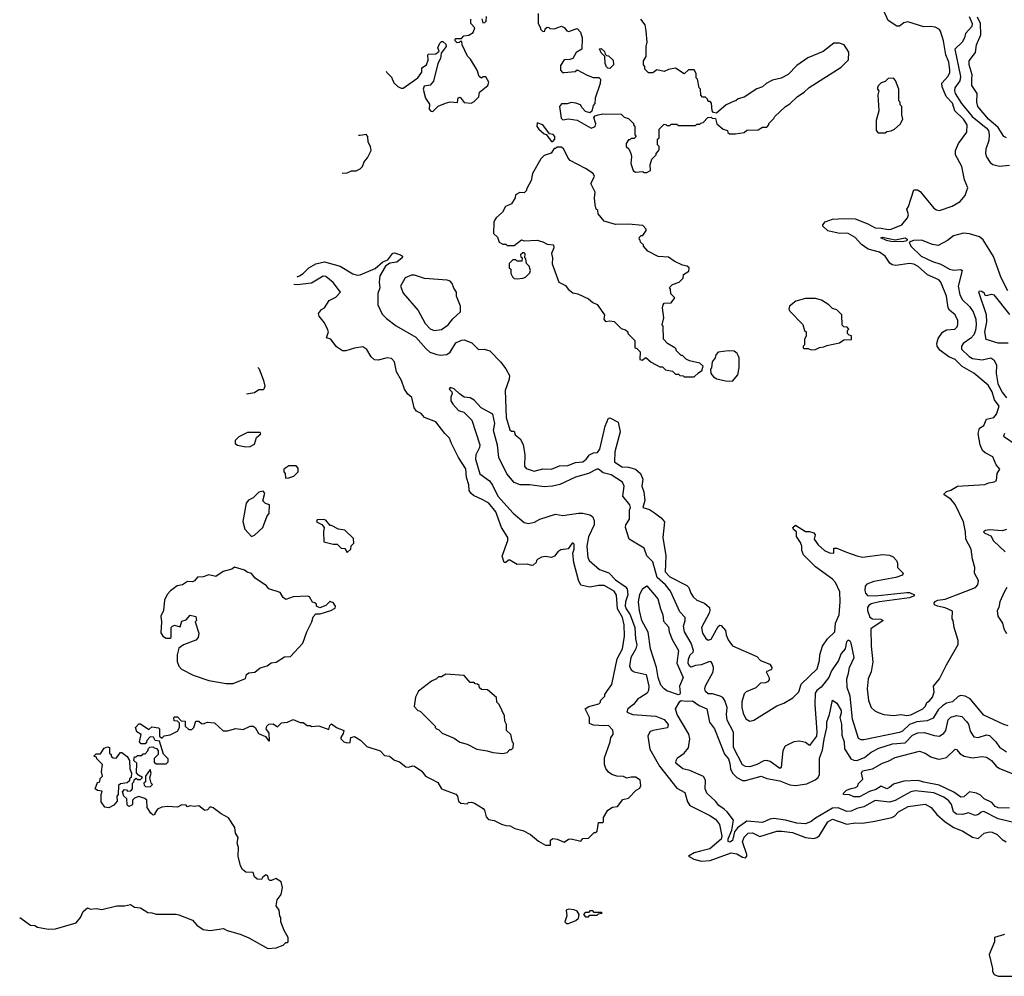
# Model space of a CAD drawing. Extents: x 2210602 to 2357277, y 510288 to 673808.
# Tile 134 of 256: x 2252600 to 2259499, y 609572 to 616272. Entities that reach past the tile are written whole.
import ezdxf

# ---------------------------------------------------------------- set-up
doc = ezdxf.new("R2010")
doc.units = 0

msp = doc.modelspace()

# ---------------------------------------------------------------- linework, layer by layer
at = {"layer": '0CON05XD'}
for points in [[(2254544.7, 614472.1), (2254561.2, 614478.8), (2254585.6, 614494.4), (2254625, 614534.2), (2254675, 614562.9), (2254735, 614575.6), (2254845, 614546.9), (2254933, 614493), (2254965, 614483.3), (2254985, 614484.3), (2255090.9, 614529.1), (2255144.5, 614575.5), (2255179.2, 614590.8), (2255215, 614636.7), (2255225, 614640), (2255267.5, 614625), (2255282.5, 614615), (2255280, 614605), (2255242.5, 614575), (2255193.8, 614566.2), (2255163.1, 614546.9), (2255122.4, 614477.6), (2255118.6, 614435), (2255122.9, 614395), (2255110, 614355), (2255109.6, 614275), (2255140.6, 614210.6), (2255169.6, 614179.6), (2255237.6, 614127.6), (2255375, 614049.2), (2255445, 613968.8), (2255472.6, 613942.6), (2255515, 613928.9), (2255545, 613922.9), (2255592, 613928), (2255616.8, 613943.2), (2255655, 614008), (2255695, 614028.8), (2255715, 614030), (2255768.3, 614008.3), (2255815, 613963.3), (2255855, 613964), (2255895, 613953.3), (2255968.8, 613875), (2256007, 613827), (2256030.7, 613780.7), (2256030, 613755), (2256002.5, 613675), (2256007.5, 613485), (2256035, 613400), (2256045, 613390), (2256065, 613390), (2256072.5, 613365), (2256105.8, 613335.8), (2256127.7, 613297.7), (2256139.2, 613225), (2256138, 613145), (2256149.5, 613129.5), (2256205, 613110), (2256265, 613126.7), (2256325, 613123.8), (2256382.7, 613147.3), (2256441.2, 613148.8), (2256495, 613170), (2256545, 613176.7), (2256570, 613195), (2256593.3, 613225), (2256620.5, 613239.5), (2256648.3, 613241.7), (2256663.8, 613265), (2256702.9, 613425), (2256725, 613481.2), (2256735, 613483.8), (2256793.3, 613453.3), (2256806.9, 613385), (2256768.8, 613245), (2256767.5, 613175), (2256819.7, 613139.7), (2256865, 613138.6), (2256913.9, 613123.9), (2256948.8, 613095), (2256966, 613055), (2256960, 613005), (2256973.3, 612965), (2256980, 612905), (2256966.7, 612855), (2257012, 612842), (2257048.3, 612818.3), (2257095, 612782.5), (2257117.5, 612755), (2257106.7, 612645), (2257127.9, 612517.9), (2257122, 612405), (2257155, 612369.4), (2257275, 612308.8), (2257287.5, 612295), (2257303.3, 612256.7), (2257319.7, 612229.7), (2257345, 612206), (2257397.5, 612185), (2257432.5, 612155), (2257436.7, 612135), (2257430, 612115), (2257376.2, 612015), (2257384, 611975), (2257408.3, 611938.3), (2257425, 611926.7), (2257445, 611934), (2257495, 612023.3), (2257505, 612032.5), (2257515, 612030), (2257544.2, 611995), (2257549.4, 611965), (2257565, 611928.8), (2257595, 611886.2), (2257765, 611812.5), (2257790, 611785), (2257855, 611757.5), (2257870, 611735), (2257868.3, 611721.7), (2257830, 611705), (2257851.7, 611661.7), (2257851.7, 611648.3), (2257840, 611635), (2257825, 611627.5), (2257790, 611625), (2257757, 611593), (2257690, 611565), (2257675, 611550), (2257660, 611495), (2257660, 611455), (2257668.8, 611415), (2257686.7, 611375), (2257715, 611360), (2257745, 611365.8), (2257905, 611467.1), (2257955, 611485.8), (2258016.7, 611523.3), (2258058.8, 611565), (2258075, 611617.5), (2258187.1, 611725), (2258204.4, 611785), (2258205.8, 611825), (2258224.3, 611885.7), (2258260, 611935), (2258311.4, 611985), (2258315.7, 612045), (2258341.5, 612105), (2258348.9, 612195), (2258347.5, 612265), (2258315, 612330), (2258295, 612353.8), (2258175, 612440), (2258092.5, 612525), (2258080, 612555), (2258080, 612585), (2258071.7, 612611.7), (2258043.6, 612653.6), (2258042.5, 612685), (2258022.3, 612702.3), (2258016.7, 612715), (2258035, 612732.5), (2258105, 612687.5), (2258135, 612687.5), (2258165, 612677.5), (2258172.5, 612665), (2258166, 612635), (2258195, 612594), (2258238.8, 612555), (2258275, 612537.1), (2258303.3, 612536.7), (2258305, 612570), (2258325, 612570), (2258394, 612544), (2258465, 612516.2), (2258505, 612508.8), (2258647, 612527), (2258695, 612522.5), (2258719.3, 612509.3), (2258742.5, 612485), (2258750, 612465), (2258750, 612435), (2258790, 612395), (2258785, 612382.5), (2258740, 612365), (2258585, 612337.1), (2258535, 612319.2), (2258524.4, 612305), (2258521.1, 612275), (2258525.8, 612255), (2258540.5, 612240.5), (2258595, 612237.1), (2258815, 612261.2), (2258835, 612260), (2258870, 612245), (2258862.5, 612235), (2258835, 612224.2), (2258624.5, 612195.5), (2258565, 612180), (2258549.8, 612170.2), (2258541.5, 612155), (2258540.5, 612135), (2258556.8, 612086.8), (2258575, 612075.8), (2258633.3, 612073.3), (2258650, 612065), (2258564, 612005), (2258565.8, 611885), (2258577.1, 611775), (2258565.8, 611705), (2258546, 611655), (2258538, 611585), (2258548, 611505), (2258566.7, 611455), (2258591.7, 611431.7), (2258615, 611420), (2258655, 611406.7), (2258725, 611400), (2258775, 611406.7), (2258815, 611400), (2258845, 611402.9), (2258927.5, 611445), (2258946.7, 611465), (2258955, 611490), (2258975, 611502.5), (2258995, 611527.5), (2259006.8, 611563.2), (2259002.5, 611605), (2259045, 611656.2), (2259094.2, 611755), (2259176.4, 611896.4), (2259176.2, 611925), (2259146.7, 612015), (2259140, 612065), (2259132.5, 612075), (2259135, 612130), (2259085, 612153.3), (2259030, 612165), (2259010, 612175), (2259007.5, 612185), (2259013.6, 612196.4), (2259033.6, 612206.4), (2259085, 612213.3), (2259194, 612256), (2259296, 612295), (2259314.4, 612315), (2259318.5, 612345), (2259291.2, 612395), (2259292.5, 612435), (2259276, 612495), (2259266.2, 612565), (2259228.8, 612635), (2259228, 612685), (2259212.5, 612755), (2259155, 612876.7), (2259125, 612913.3), (2259077.5, 612945), (2259078.3, 612951.7), (2259095, 612967.5), (2259125, 612976.7), (2259170, 613005), (2259363.2, 613016.8), (2259390.5, 613029.5), (2259427.5, 613035), (2259443.3, 613045), (2259450, 613095), (2259467.5, 613125), (2259442.5, 613155), (2259419.5, 613209.5), (2259365, 613237.5), (2259345.5, 613255.5), (2259330, 613295), (2259315.7, 613375), (2259325, 613412.5), (2259355, 613431.2), (2259375, 613473.3), (2259425, 613486.2), (2259445, 613510), (2259463.3, 613565), (2259430, 613610), (2259413.3, 613665), (2259385, 613712.9), (2259286.4, 613796.4), (2259203.4, 613843.4), (2259155, 613892.2), (2259110.7, 613910.7), (2259047.9, 613957.9), (2259028.8, 613985), (2259026.2, 614005), (2259035, 614038.8), (2259066.4, 614083.6), (2259095, 614100.8), (2259152.5, 614105), (2259168.3, 614121.7), (2259173, 614137), (2259173.3, 614165), (2259154.2, 614204.2), (2259115, 614238), (2259104.5, 614254.5), (2259092.9, 614335), (2259053.8, 614435), (2259039.7, 614449.7), (2258960, 614485), (2258895, 614544.3), (2258865, 614560), (2258835.7, 614564.3), (2258739.1, 614550.9), (2258713.3, 614555), (2258697, 614567), (2258665, 614615.8), (2258624.4, 614644.4), (2258543.9, 614663.9), (2258498.1, 614698.1), (2258455, 614747.8), (2258405, 614774.6), (2258335, 614776.9), (2258263.4, 614793.4), (2258227.1, 614825), (2258228.1, 614835), (2258244.7, 614855.3), (2258295, 614874.6), (2258375, 614880.8), (2258455, 614878.5), (2258542.4, 614842.4), (2258595, 614813.5), (2258637.2, 614812.8), (2258685, 614802), (2258706.7, 614805), (2258780, 614835), (2258821.2, 614885), (2258828.8, 614905), (2258816.7, 614945), (2258827.3, 614962.7), (2258865, 615080), (2258891.7, 615081.7), (2258909.3, 615069.3), (2259005, 614952.5), (2259025, 614940), (2259045, 614936.7), (2259133.6, 614966.4), (2259190.7, 614999.3), (2259225, 615040), (2259237.5, 615075), (2259242.5, 615095), (2259220.7, 615150.7), (2259202.5, 615245), (2259157.5, 615325), (2259157.5, 615355), (2259177.5, 615405), (2259237.5, 615485), (2259238, 615535), (2259213.1, 615575), (2259153.3, 615635), (2259135, 615687.8), (2259092.5, 615735), (2259062.7, 615802.7), (2259061.9, 615828.1), (2259105, 615876), (2259117.2, 615902.8), (2259118.3, 615921.7), (2259110.4, 615975), (2259090, 616025), (2259073.7, 616123.7), (2259052.7, 616192.7), (2259044.1, 616204.1), (2259015, 616218.8), (2258985, 616224), (2258935, 616221.4), (2258823.6, 616256.4), (2258795, 616250), (2258765, 616226.7), (2258745, 616227.5), (2258685, 616266.7), (2258653.8, 616335)], [(2255168.3, 615911), (2255171.7, 615901.7), (2255205, 615870), (2255220.7, 615830.7), (2255250, 615805), (2255273, 615793), (2255287, 615793), (2255390, 615865), (2255416.7, 615905), (2255417.5, 615935), (2255450, 615955), (2255461.7, 615988.3), (2255460, 616025), (2255465, 616030), (2255515, 616032.5), (2255538.3, 616051.7), (2255530, 616075), (2255543, 616107), (2255555, 616120), (2255565, 616120), (2255585, 616100), (2255587.5, 616085), (2255552.5, 616037.5), (2255549.3, 616000.7), (2255530, 615965), (2255499.5, 615840.5), (2255475.7, 615814.3), (2255434.2, 615805.8), (2255426.7, 615785), (2255443, 615723), (2255471.7, 615681.7), (2255470, 615645), (2255481.7, 615631.7), (2255495, 615630), (2255533, 615667), (2255583, 615687), (2255615, 615697.5), (2255667, 615693), (2255672.5, 615725), (2255685, 615730), (2255713, 615693), (2255763, 615687), (2255785, 615700), (2255817, 615733), (2255822.5, 615765), (2255879.3, 615810.7), (2255886.7, 615835), (2255865, 615872.5), (2255848.3, 615871.7), (2255835, 615862.5), (2255820, 615875), (2255805, 615917.5), (2255757.5, 615995), (2255736.7, 616016.7), (2255700, 616095), (2255698.3, 616118.3), (2255685, 616120), (2255678.3, 616111.7), (2255665, 616110), (2255650, 616125), (2255650, 616135), (2255655, 616140), (2255695, 616140), (2255711.7, 616158.3), (2255747, 616163), (2255778.3, 616181.7), (2255790, 616215), (2255760, 616245), (2255760, 616275)], [(2255838.3, 616278.3), (2255845, 616250), (2255858.3, 616251.7), (2255868.3, 616261.7), (2255870, 616295)], [(2256233.6, 616316.4), (2256232.5, 616245), (2256250, 616215), (2256250, 616205), (2256265, 616190), (2256278.3, 616191.7), (2256281.7, 616208.3), (2256295, 616220), (2256308.3, 616218.3), (2256315, 616210), (2256345, 616207.5), (2256395, 616226.2), (2256415, 616217.5), (2256432.5, 616195), (2256445, 616190), (2256505, 616210), (2256530, 616185), (2256540, 616145), (2256537.5, 616065), (2256498.3, 616041.7), (2256475, 616000), (2256455, 615992.5), (2256415, 615990), (2256388.3, 615951.7), (2256388.3, 615918.3), (2256402.5, 615902.5), (2256415, 615902.5), (2256491.7, 615908.3), (2256505, 615920), (2256575, 615882.5), (2256618.3, 615868.3), (2256657.5, 615867.5), (2256670, 615855), (2256667.5, 615825), (2256631.7, 615721.7), (2256630, 615685), (2256618.3, 615671.7), (2256608.3, 615631.7), (2256595, 615620), (2256565, 615630), (2256540, 615655), (2256530, 615675), (2256497, 615687), (2256465, 615692.5), (2256435, 615683.3), (2256395, 615682.5), (2256382.5, 615665), (2256393, 615583), (2256405, 615570), (2256445, 615577.5), (2256505, 615567.5), (2256605, 615513.3), (2256632.5, 615525), (2256637, 615543), (2256622.5, 615587.5), (2256631.7, 615598.3), (2256653, 615607), (2256685, 615612.5), (2256815, 615610), (2256835, 615590), (2256865, 615580), (2256900, 615545), (2256900, 615535), (2256910, 615525), (2256910, 615465), (2256920, 615455), (2256905, 615440), (2256885, 615440), (2256875, 615430), (2256865, 615430), (2256850, 615405), (2256850, 615385), (2256867, 615367), (2256882.5, 615335), (2256887.5, 615315), (2256882.5, 615265), (2256897.5, 615215), (2256915, 615203.3), (2256965, 615210), (2256973, 615203), (2256995, 615202.5), (2257020, 615215), (2257017.5, 615255), (2257030, 615295), (2257060, 615325), (2257060, 615335), (2257077, 615353), (2257080, 615365), (2257080, 615385), (2257070, 615395), (2257070, 615435), (2257080, 615445), (2257080, 615505), (2257115, 615540), (2257128.3, 615538.3), (2257135, 615530), (2257155, 615530), (2257165, 615540), (2257205, 615540), (2257215, 615530), (2257335, 615530), (2257345, 615540), (2257365, 615540), (2257371.7, 615548.3), (2257388.3, 615551.7), (2257421.7, 615588.3), (2257445, 615590), (2257453, 615583), (2257475, 615580), (2257483.6, 615543.6), (2257530, 615505), (2257560, 615495), (2257561.7, 615481.7), (2257572.5, 615472.5), (2257615, 615472.5), (2257675, 615482.5), (2257695, 615497.5), (2257775, 615500), (2257805, 615520), (2257835, 615520), (2257850, 615535), (2257850, 615545), (2257885, 615580), (2257890, 615595), (2257966.4, 615663.6), (2257996.4, 615683.6), (2258050, 615735), (2258096.4, 615763.6), (2258131.7, 615798.3), (2258355, 615940), (2258408.3, 615991.7), (2258410, 616045), (2258376.4, 616096.4), (2258345, 616107.5), (2258305, 616107.5), (2258230.7, 616049.3), (2258122.5, 616005), (2258045, 615952.5), (2257985, 615887.5), (2257935, 615862.5), (2257875, 615847.5), (2257830, 615825), (2257805, 615802.5), (2257765, 615787.5), (2257675, 615730), (2257635, 615717.5), (2257617, 615703), (2257605, 615702.5), (2257550, 615675), (2257481.7, 615618.3), (2257461.7, 615621.7), (2257453, 615633), (2257448.3, 615688.3), (2257438.3, 615698.3), (2257425, 615700), (2257420, 615715), (2257405, 615730), (2257385, 615730), (2257373, 615743), (2257370, 615785), (2257360, 615795), (2257350, 615855), (2257340, 615865), (2257340, 615895), (2257325, 615920), (2257285, 615920), (2257255, 615892.5), (2257195, 615932.5), (2257145, 615922.5), (2257115, 615910), (2257065, 615920), (2257035, 615900), (2257005, 615900), (2256980, 615925), (2256980, 615945), (2256970, 615955), (2256970, 615985), (2256990, 616015), (2256990, 616085), (2256997.5, 616115), (2256990, 616195), (2256982.5, 616235), (2256952.5, 616275)], [(2259253.2, 616295), (2259273.2, 616245), (2259270.5, 616225), (2259226, 616175), (2259220.8, 616145), (2259204.2, 616115), (2259152.7, 616065), (2259192.1, 615875), (2259186.4, 615845), (2259151.4, 615795), (2259149.2, 615775), (2259155.6, 615755), (2259199.5, 615685), (2259274.8, 615594.8), (2259371.8, 615515), (2259387.5, 615495), (2259393.9, 615465), (2259391.2, 615425), (2259368.6, 615365), (2259367.1, 615335), (2259375, 615311.2), (2259400.9, 615270.9), (2259417.7, 615257.7), (2259466.4, 615246.4), (2259535, 615254)], [(2259515, 615445.8), (2259495, 615454), (2259456.4, 615516.4), (2259387.5, 615575), (2259313.5, 615665), (2259306.9, 615695), (2259308.6, 615755), (2259272.1, 615812.1), (2259272.1, 615855), (2259273.8, 615885), (2259253.3, 615955), (2259252.5, 615985), (2259296.6, 616043.4), (2259304.4, 616095), (2259334, 616166), (2259332.4, 616245), (2259310.7, 616290.7)], [(2256735, 615930), (2256721.7, 615931.7), (2256711.7, 615941.7), (2256702.5, 615965), (2256700, 616015), (2256675, 616040), (2256661.7, 616068.3), (2256675, 616070), (2256698.3, 616048.3), (2256701.7, 616031.7), (2256711.7, 616021.7), (2256725, 616020), (2256758.3, 615988.3), (2256760, 615955), (2256735, 615930)], [(2258665, 615480), (2258675, 615490), (2258707, 615493), (2258730, 615505), (2258769.3, 615540.7), (2258787.5, 615575), (2258780, 615605), (2258780, 615665), (2258770, 615675), (2258770, 615695), (2258760, 615705), (2258760, 615785), (2258737, 615847), (2258721.7, 615861.7), (2258685, 615860), (2258665, 615840), (2258635, 615830), (2258615, 615810), (2258610, 615795), (2258610, 615785), (2258620, 615775), (2258612.5, 615745), (2258620, 615635), (2258600, 615565), (2258600, 615495), (2258615, 615480), (2258665, 615480)], [(2256335, 615420), (2256350, 615435), (2256350, 615455), (2256337, 615467), (2256311.7, 615471.7), (2256266.4, 615536.4), (2256225, 615550), (2256223.3, 615525), (2256237.5, 615505), (2256275, 615472.5), (2256288.3, 615468.3), (2256325, 615420), (2256335, 615420)], [(2254859.1, 615197.4), (2254895, 615200), (2254925, 615212.5), (2254957, 615213), (2254985, 615227.5), (2255002.5, 615245), (2255013.8, 615276.2), (2255037.5, 615305), (2255062.5, 615355), (2255057.5, 615385), (2255042.5, 615415), (2255040, 615455), (2255027.5, 615467.5), (2254985, 615460), (2254973.3, 615461)], [(2257325, 613770), (2257355, 613800), (2257380, 613815), (2257390, 613845), (2257365, 613867.5), (2257293, 613883), (2257270, 613895), (2257245, 613920), (2257235, 613920), (2257200, 613955), (2257200, 613965), (2257190, 613975), (2257140, 614005), (2257110, 614035), (2257107.5, 614125), (2257102.5, 614135), (2257112.5, 614185), (2257103.3, 614255), (2257107.5, 614275), (2257115, 614287.5), (2257165, 614290), (2257190, 614325), (2257163, 614353), (2257160, 614385), (2257153, 614397), (2257173, 614417), (2257220, 614435), (2257248.3, 614461.7), (2257251.7, 614488.3), (2257288.3, 614511.7), (2257290, 614535), (2257277, 614547), (2257243, 614553), (2257185, 614580), (2257145, 614610), (2257073, 614613), (2257001.7, 614651.7), (2256970, 614685), (2256970, 614695), (2256950, 614715), (2256948.3, 614728.3), (2256940, 614735), (2256941.7, 614748.3), (2256955, 614760), (2256965, 614760), (2256990, 614795), (2256990, 614805), (2256965, 614830), (2256865, 614840), (2256775, 614837.5), (2256695, 614860), (2256653, 614913), (2256650, 614935), (2256640, 614945), (2256632.5, 614975), (2256627.5, 615025), (2256632.5, 615065), (2256602.5, 615125), (2256627.5, 615175), (2256617.5, 615195), (2256565, 615230), (2256457.5, 615285), (2256441.7, 615301.7), (2256412.5, 615365), (2256395, 615380), (2256365, 615380), (2256355, 615370), (2256345, 615370), (2256323, 615337), (2256275, 615320), (2256251.7, 615298.3), (2256192.5, 615195), (2256182.5, 615145), (2256150, 615085), (2256150, 615075), (2256135, 615060), (2256105, 615062.5), (2256073.6, 615046.4), (2256072.5, 615025), (2256046.4, 614983.6), (2256003.3, 614965), (2255982.5, 614925), (2255937.5, 614885), (2255929.3, 614870.7), (2255922.5, 614855), (2255920, 614775), (2255948.3, 614748.3), (2255960, 614715), (2255985, 614700), (2256005, 614700), (2256015, 614690), (2256065, 614690), (2256115, 614730), (2256135, 614722.5), (2256225, 614727.5), (2256265, 614717.5), (2256295, 614700), (2256340, 614695), (2256342.5, 614675), (2256326.7, 614635), (2256333.3, 614605), (2256331.7, 614561.7), (2256377.5, 614435), (2256425, 614410), (2256442.5, 614385), (2256475, 614360), (2256511.7, 614351.7), (2256585, 614317.5), (2256615, 614292.5), (2256646.4, 614276.4), (2256697.5, 614205), (2256692.5, 614175), (2256705, 614157.5), (2256735, 614162.5), (2256765, 614157.5), (2256815, 614110), (2256845, 614100), (2256860, 614085), (2256860, 614075), (2256910, 614025), (2256910, 613975), (2256925, 613970), (2256947.5, 613945), (2256945, 613892.5), (2256961.7, 613888.3), (2256987, 613907), (2257025, 613872.5), (2257085, 613840), (2257105, 613840), (2257125, 613820), (2257175, 613810), (2257195, 613790), (2257215, 613790), (2257225, 613780), (2257248.3, 613778.3), (2257255, 613770), (2257325, 613770)], [(2258785, 614716.9), (2258705, 614718), (2258672.5, 614725), (2258633.8, 614745), (2258645, 614750), (2258735, 614731.2), (2258805, 614745.4), (2258818.8, 614735), (2258815, 614723.8), (2258785, 614716.9)], [(2259523.8, 614373.8), (2259476.5, 614465), (2259424, 614614), (2259350, 614730), (2259325, 614751.9), (2259255, 614772.9), (2259213.1, 614776.9), (2259142.1, 614757.9), (2259101.2, 614725), (2259035, 614691.4), (2258995, 614698.5), (2258918.7, 614728.7), (2258863.3, 614726.7), (2258833.3, 614715), (2258842.9, 614685), (2258917.1, 614617.1), (2258995, 614579.1), (2259055, 614560), (2259115, 614524.4), (2259145, 614518.6), (2259193.6, 614523.6), (2259203.3, 614515), (2259176.5, 614405), (2259187.3, 614345), (2259205, 614310), (2259255, 614264.5), (2259281.8, 614225), (2259298.7, 614175), (2259300.7, 614135), (2259296.1, 614095), (2259284.6, 614065), (2259265, 614041.2), (2259210.8, 614005), (2259198, 613985), (2259199.2, 613965), (2259252.3, 613912.3), (2259275, 613898.2), (2259345, 613890.5), (2259404.2, 613904.2), (2259425, 613890), (2259444.4, 613855), (2259443.1, 613795), (2259454.6, 613725), (2259482.4, 613665), (2259513.2, 613623.2)], [(2256085, 614457.5), (2256125, 614462.5), (2256145, 614470), (2256175, 614500), (2256180, 614515), (2256170, 614545), (2256150, 614565), (2256147, 614597), (2256140, 614605), (2256141.7, 614631.7), (2256135, 614640), (2256125, 614640), (2256110, 614625), (2256111.7, 614611.7), (2256120, 614605), (2256118.3, 614581.7), (2256085, 614580), (2256075, 614590), (2256055, 614590), (2256030, 614565), (2256030, 614535), (2256040, 614525), (2256040, 614495), (2256051.7, 614471.7), (2256065, 614460), (2256085, 614457.5)], [(2252599.6, 609984.7), (2252675, 609930), (2252705, 609927.5), (2252725, 609917.5), (2252801.7, 609901.7), (2252850, 609905), (2252995, 609947.5), (2253025, 609983.3), (2253044.5, 610025.5), (2253075, 610051.2), (2253095, 610043.8), (2253135, 610046.7), (2253175, 610041.2), (2253280, 610065), (2253335, 610066.7), (2253375, 610076.2), (2253405, 610056.7), (2253445, 610052.5), (2253498.3, 610018.3), (2253525, 610017.5), (2253557, 610007), (2253695, 610007.5), (2253715, 610002.5), (2253810, 609965), (2253840.7, 609930.7), (2253885, 609900), (2253935, 609892.5), (2254027, 609907), (2254053, 609893), (2254145, 609867.5), (2254205, 609842.5), (2254338.3, 609768.3), (2254397, 609773), (2254445, 609790), (2254465, 609810), (2254475, 609810), (2254480, 609815), (2254480, 609845), (2254453, 609893), (2254430, 609955), (2254430, 609985), (2254423, 609993), (2254417.5, 610035), (2254397.5, 610065), (2254403, 610107), (2254432.5, 610145), (2254440, 610195), (2254432.5, 610235), (2254395, 610257.5), (2254365, 610242.5), (2254353, 610243), (2254343, 610253), (2254337.5, 610275), (2254325, 610282.5), (2254300, 610265), (2254295, 610250), (2254263, 610253), (2254245, 610270), (2254235, 610300), (2254185, 610301.2), (2254160.5, 610320.5), (2254146.7, 610345), (2254130, 610415), (2254132.5, 610475), (2254122.5, 610505), (2254130, 610545), (2254112.5, 610575), (2254107.5, 610615), (2254061.7, 610681.7), (2254010.7, 610710.7), (2253955, 610753.3), (2253935, 610760), (2253915, 610737.5), (2253896.4, 610733.6), (2253855, 610767.5), (2253825, 610762.5), (2253795, 610767.5), (2253775, 610760), (2253765, 610770), (2253735, 610772.5), (2253705, 610757.5), (2253635, 610762.5), (2253595, 610757.5), (2253565, 610742.5), (2253547.5, 610715), (2253547.5, 610705), (2253535, 610700), (2253517.5, 610715), (2253492.5, 610755), (2253490, 610805), (2253477, 610817), (2253435, 610832.5), (2253405, 610820), (2253390, 610805), (2253390, 610775), (2253385, 610770), (2253365, 610762.5), (2253353, 610773), (2253350, 610815), (2253330, 610835), (2253320, 610865), (2253335, 610880), (2253348.3, 610878.3), (2253355, 610870), (2253378.3, 610871.7), (2253390, 610885), (2253390, 610925), (2253400, 610935), (2253401.7, 610948.3), (2253415, 610960), (2253425, 610950), (2253445, 610950), (2253460, 610965), (2253431.7, 610981.7), (2253418.3, 610998.3), (2253420, 611065), (2253400, 611085), (2253405, 611110), (2253415, 611110), (2253425, 611120), (2253455, 611120), (2253465, 611130), (2253478.3, 611131.7), (2253498.3, 611151.7), (2253501.7, 611168.3), (2253511.7, 611178.3), (2253535, 611180), (2253541.7, 611171.7), (2253558.3, 611168.3), (2253570, 611155), (2253570, 611125), (2253541.7, 611098.3), (2253541.7, 611071.7), (2253555, 611060), (2253625, 611060), (2253640, 611075), (2253640, 611095), (2253608.3, 611128.3), (2253578.3, 611218.3), (2253550, 611225), (2253538.3, 611248.3), (2253515, 611250), (2253490, 611225), (2253488.3, 611211.7), (2253478.3, 611201.7), (2253451.7, 611201.7), (2253440, 611215), (2253450, 611265), (2253420, 611285), (2253410, 611315), (2253435, 611340), (2253445, 611340), (2253505, 611300), (2253525, 611320), (2253571.7, 611311.7), (2253580, 611305), (2253580, 611255), (2253595, 611240), (2253613, 611257), (2253655, 611262.5), (2253705, 611290), (2253720, 611315), (2253720, 611345), (2253705, 611360), (2253681.7, 611361.7), (2253680, 611385), (2253685, 611390), (2253705, 611390), (2253731.7, 611361.7), (2253758.3, 611358.3), (2253760, 611325), (2253785, 611300), (2253805, 611300), (2253820, 611315), (2253835, 611360), (2253855, 611360), (2253873, 611343), (2253885, 611340), (2253915, 611352.5), (2253965, 611347.5), (2254025, 611292.5), (2254055, 611292.5), (2254115, 611307.5), (2254165, 611300), (2254215, 611323.3), (2254235, 611323.8), (2254250, 611315), (2254273.6, 611273.6), (2254323, 611253), (2254345, 611220), (2254350, 611225), (2254347.5, 611275), (2254327.5, 611305), (2254332.5, 611325), (2254345, 611337.5), (2254375, 611340), (2254405, 611320), (2254433, 611347), (2254477, 611353), (2254515, 611370), (2254565, 611350), (2254585, 611350), (2254615, 611330), (2254635, 611330), (2254645, 611322.5), (2254695, 611327.5), (2254765, 611300), (2254771.7, 611328.3), (2254785, 611340), (2254820, 611315), (2254870, 611295), (2254867, 611273), (2254850, 611245), (2254850, 611235), (2254870, 611215), (2254895, 611207.5), (2254915, 611210), (2254920, 611245), (2254945, 611252.5), (2254987.3, 611227.3), (2255033, 611183), (2255125, 611152.5), (2255155, 611120), (2255190, 611115), (2255225, 611086.7), (2255260, 611075), (2255305, 611040), (2255325, 611036.2), (2255355, 611046.2), (2255365, 611043.8), (2255418, 611008), (2255443.2, 610973.2), (2255485, 610953.3), (2255529.3, 610929.3), (2255556.4, 610886.4), (2255655, 610847.5), (2255666.7, 610835), (2255675, 610800), (2255690, 610785), (2255735, 610780), (2255745, 610790), (2255765, 610792.5), (2255786.1, 610786.1), (2255847.9, 610747.9), (2255856.6, 610736.6), (2255869.3, 610689.3), (2255885, 610670), (2255925, 610662.5), (2255975, 610637.5), (2256005, 610627.5), (2256036.4, 610626.4), (2256068.3, 610608.3), (2256125, 610592.5), (2256180, 610565), (2256235, 610520), (2256285, 610490), (2256318.3, 610491.7), (2256320, 610525), (2256335, 610537.5), (2256365, 610532.5), (2256415, 610512.5), (2256445, 610532.5), (2256465, 610536.2), (2256531.7, 610518.3), (2256545, 610537.5), (2256585, 610540), (2256625, 610580), (2256635, 610580), (2256645, 610590), (2256655, 610650), (2256685, 610650), (2256690, 610655), (2256690, 610685), (2256720, 610735), (2256753, 610757), (2256788.3, 610761.7), (2256825, 610810), (2256865, 610820), (2256920, 610875), (2256945, 610890), (2256951.7, 610908.3), (2256947.5, 610945), (2256917, 610967), (2256885, 610967.5), (2256855, 610960), (2256831.7, 610971.7), (2256783, 610973), (2256750, 610985), (2256725, 611002.5), (2256707.5, 611027.5), (2256697.5, 611055), (2256698.3, 611101.7), (2256737.5, 611215), (2256742.5, 611245), (2256757.5, 611265), (2256759.3, 611279.3), (2256755, 611296.7), (2256725, 611330), (2256694.2, 611325.8), (2256620.9, 611330.9), (2256592.3, 611342.3), (2256592.5, 611385), (2256562.5, 611445), (2256588.3, 611461.7), (2256658.3, 611481.7), (2256668.3, 611491.7), (2256670, 611505), (2256700, 611535), (2256700, 611545), (2256717.5, 611575), (2256750, 611615), (2256785.7, 611795), (2256822.9, 611865), (2256836.5, 611955), (2256834.5, 612035), (2256822.7, 612085), (2256789.3, 612145), (2256782.4, 612242.4), (2256765, 612269.2), (2256695, 612309.2), (2256655, 612310), (2256595, 612298.8), (2256532, 612312), (2256516.1, 612346.1), (2256481.7, 612471.7), (2256476.2, 612535), (2256485.8, 612565), (2256485, 612600), (2256477, 612607), (2256470, 612605), (2256443.8, 612566.2), (2256390.8, 612559.2), (2256370, 612545), (2256346.1, 612513.9), (2256325, 612506.7), (2256285, 612512.5), (2256255, 612507.5), (2256230, 612495), (2256220, 612485), (2256218.3, 612471.7), (2256197, 612453), (2256185, 612450), (2256155, 612460), (2256085, 612457.5), (2256035, 612487.5), (2256025, 612487.5), (2256005, 612470), (2255995, 612470), (2255980, 612515), (2256020, 612625), (2256020, 612645), (2255976.4, 612716.4), (2255935.6, 612825), (2255886.9, 612885), (2255845, 612910.4), (2255778.8, 612938.8), (2255762.7, 612952.7), (2255750, 612975), (2255746.7, 613015), (2255729.7, 613065), (2255725, 613126), (2255674.5, 613205), (2255624.3, 613305), (2255612.1, 613342.1), (2255577.5, 613375), (2255515.8, 613455), (2255437, 613487), (2255412.5, 613515), (2255380.5, 613530.5), (2255364.2, 613554.2), (2255348, 613625), (2255320.5, 613650.5), (2255296.7, 613685), (2255274.4, 613745), (2255241.1, 613805), (2255225.4, 613875), (2255205, 613900), (2255175, 613904.6), (2255111.3, 613888.7), (2255085, 613890), (2255061.7, 613911.7), (2255032.4, 613962.4), (2255005, 613980), (2254945, 613972.5), (2254885, 613953.8), (2254862.5, 613952.5), (2254820.5, 613980.5), (2254780, 614035), (2254750, 614045), (2254762.5, 614085), (2254757.5, 614105), (2254735, 614150), (2254697.5, 614195), (2254692.5, 614215), (2254715, 614242.5), (2254736.4, 614253.6), (2254767.5, 614305), (2254815, 614330), (2254847.5, 614365), (2254795, 614431.2), (2254745, 614472.5), (2254725, 614475.8), (2254645, 614425.8), (2254545, 614414.3), (2254521.2, 614417.9)], [(2255505, 614096.2), (2255555, 614103.3), (2255602.5, 614135), (2255635, 614177.5), (2255687.5, 614225), (2255687.5, 614265), (2255660, 614335), (2255660, 614365), (2255641.7, 614391.7), (2255630, 614425), (2255615, 614440), (2255595, 614447.5), (2255435, 614460), (2255365, 614482.5), (2255345, 614482.5), (2255300, 614465), (2255267.5, 614405), (2255286.4, 614356.4), (2255392.5, 614235), (2255440, 614145), (2255475, 614106.7), (2255505, 614096.2)], [(2259525, 614005.6), (2259455, 614006.5), (2259371.9, 614031.9), (2259362.3, 614085), (2259376.5, 614155), (2259374.5, 614204.5), (2259320, 614365), (2259325, 614372.5), (2259341.7, 614371.7), (2259358.3, 614358.3), (2259360, 614345), (2259375, 614340), (2259409.3, 614350.7), (2259425, 614346.2), (2259535, 614208.6)], [(2258145, 613960), (2258175, 613962.5), (2258203, 613977), (2258235, 613980), (2258255, 613990), (2258345, 614010), (2258375, 614030), (2258428.3, 614031.7), (2258428.3, 614058.3), (2258411.7, 614061.7), (2258400, 614075), (2258400, 614095), (2258410, 614105), (2258398.3, 614118.3), (2258375, 614120), (2258361.7, 614131.7), (2258360, 614205), (2258325, 614240), (2258295, 614250), (2258270, 614275), (2258217, 614307), (2258175, 614320), (2258105, 614320), (2258038.3, 614301.7), (2257993.6, 614266.4), (2257990, 614245), (2257995, 614230), (2258086.4, 614136.4), (2258100, 614095), (2258110, 614085), (2258110, 614055), (2258100, 614035), (2258100, 613995), (2258090, 613985), (2258090, 613975), (2258095, 613970), (2258125, 613970), (2258145, 613960)], [(2257595, 613740), (2257632.5, 613785), (2257640, 613835), (2257640, 613905), (2257635, 613920), (2257627.5, 613935), (2257605, 613950), (2257565, 613952.5), (2257495, 613942.5), (2257477.5, 613925), (2257472.5, 613905), (2257452.5, 613875), (2257447, 613833), (2257440, 613825), (2257442.5, 613795), (2257460.7, 613770.7), (2257485, 613757.5), (2257545, 613742.5), (2257595, 613740)], [(2254268.9, 613835.8), (2254277, 613827), (2254307.5, 613745), (2254317.5, 613705), (2254310, 613685), (2254305, 613680), (2254275, 613680), (2254245, 613660), (2254188.6, 613650.6)], [(2259525, 611326), (2259495, 611335.8), (2259355, 611402), (2259260, 611515), (2259225, 611533.8), (2259195, 611538), (2259175, 611532.5), (2259135, 611495.6), (2259095, 611485.6), (2259065, 611466.7), (2259035, 611439.4), (2259000.5, 611379.5), (2258958.2, 611361.8), (2258885, 611355.3), (2258835, 611335.9), (2258785, 611288.8), (2258765, 611279.2), (2258515, 611227.5), (2258495, 611227.8), (2258477.7, 611237.7), (2258435.5, 611374.5), (2258417.8, 611535), (2258397.3, 611595), (2258394.6, 611655), (2258408.2, 611695), (2258413.1, 611735), (2258447.1, 611805), (2258426, 611906), (2258419.1, 611919.1), (2258405.7, 611925.7), (2258392.9, 611915), (2258384.3, 611865), (2258356.9, 611833.1), (2258338.1, 611785), (2258287.1, 611712.9), (2258268.7, 611665), (2258215, 611597.1), (2258185, 611574.2), (2258172.5, 611555), (2258170.6, 611475), (2258186, 611285), (2258182.7, 611255), (2258135, 611190), (2258105, 611210.4), (2258065, 611220), (2258024.5, 611214.5), (2257964.5, 611185), (2257946.7, 611155), (2257935.8, 611034.2), (2257925, 611026.7), (2257857.3, 611077.3), (2257835, 611083.3), (2257815, 611081.6), (2257765, 611055.3), (2257715, 611038.9), (2257685, 611041.8), (2257664, 611054), (2257601.1, 611175), (2257601.7, 611281.7), (2257557.2, 611367.2), (2257552.5, 611405), (2257556.2, 611456.2), (2257540.8, 611505), (2257525.8, 611525), (2257508.8, 611535), (2257455, 611550), (2257425, 611550), (2257406.2, 611566.2), (2257401.5, 611585), (2257405, 611606.2), (2257457.8, 611705), (2257460.6, 611735), (2257453, 611763), (2257445.6, 611775.6), (2257435, 611777.5), (2257375, 611753.6), (2257335, 611748.8), (2257305, 611737.5), (2257292.5, 611745), (2257284.7, 611765), (2257287.1, 611792.9), (2257297, 611823), (2257317.9, 611842.1), (2257320, 611855), (2257304.5, 611905), (2257258.5, 611985), (2257251.9, 612025), (2257262.9, 612065), (2257262, 612085), (2257224.4, 612125), (2257159, 612269), (2257125, 612314.4), (2257066.4, 612366.4), (2257035.4, 612475), (2256995, 612517.5), (2256975, 612570), (2256871.1, 612635), (2256843.8, 612715), (2256848.1, 612735), (2256872.2, 612775), (2256873.1, 612836.9), (2256878.5, 612855), (2256875.5, 612875), (2256825.6, 612935), (2256834.4, 613005), (2256823, 613033), (2256745, 613085.5), (2256688.1, 613098.1), (2256655, 613124.4), (2256643.8, 613125), (2256585.3, 613094.7), (2256495, 613069.2), (2256385, 613017.3), (2256332.5, 613005), (2256275, 613000.4), (2256175, 613014), (2256105.4, 613015.4), (2256065, 613030), (2256012.2, 613092.2), (2255957, 613207), (2255946.9, 613293.1), (2255919.1, 613395), (2255929.5, 613445), (2255915, 613510), (2255833.3, 613553.3), (2255785, 613608), (2255755, 613624.2), (2255715, 613628.8), (2255681.2, 613651.2), (2255645, 613687.5), (2255615, 613696.7), (2255610, 613685), (2255627, 613667), (2255630, 613655), (2255621.7, 613628.3), (2255621.7, 613601.7), (2255635, 613578.8), (2255675, 613536.2), (2255712.3, 613522.3), (2255767.8, 613467.8), (2255824.2, 613295), (2255820.8, 613275), (2255796, 613225), (2255792.5, 613195), (2255825, 613091.2), (2255892, 613042), (2255912.8, 613012.8), (2255949.1, 612935), (2256056.5, 612815), (2256135, 612751.1), (2256165, 612744.4), (2256207, 612753), (2256245, 612774.3), (2256355, 612808.2), (2256405, 612800), (2256516.4, 612816.4), (2256545, 612817.1), (2256595.3, 612805.3), (2256612.6, 612792.6), (2256625.4, 612765), (2256625.6, 612735), (2256585, 612650), (2256572.8, 612585), (2256580.4, 612505), (2256588.9, 612485), (2256661.9, 612421.9), (2256728.2, 612398.2), (2256775, 612349.6), (2256843, 612303), (2256856.7, 612285), (2256861.3, 612245), (2256843.6, 612195), (2256841.3, 612165), (2256848.5, 612145), (2256877.3, 612105), (2256910.3, 612015), (2256914.6, 611935.4), (2256922.9, 611895), (2256916.2, 611865), (2256882.7, 611805), (2256873.6, 611743.6), (2256885, 611718.8), (2256904.3, 611704.3), (2256988.8, 611685), (2257007.5, 611605), (2257006.7, 611575), (2256997.5, 611555), (2256945, 611523.8), (2256933, 611517), (2256901.4, 611475), (2256860, 611445), (2256855, 611423.3), (2256895.5, 611405.5), (2257057.5, 611395), (2257115, 611370), (2257142.5, 611335), (2257138.3, 611311.7), (2257035, 611293.8), (2257016.1, 611283.9), (2257001.2, 611255), (2257014.2, 611164.2), (2257084, 611044), (2257205, 610890.6), (2257260.5, 610860.5), (2257279.6, 610795), (2257295, 610768.1), (2257435, 610699.6), (2257475, 610672.2), (2257502.9, 610635), (2257519.3, 610555), (2257515, 610533.6), (2257435, 610464.5), (2257369.2, 610449.2)], [(2254185, 613280), (2254215, 613282.5), (2254245, 613300), (2254260, 613345), (2254288.3, 613371.7), (2254285, 613380), (2254195, 613380), (2254135, 613350), (2254110, 613325), (2254110, 613305), (2254125, 613292.5), (2254185, 613280)], [(2259500.8, 613375), (2259492.5, 613355), (2259589.8, 613289.8)], [(2254461.7, 613061.7), (2254485, 613062.5), (2254520, 613075), (2254550, 613105), (2254551.7, 613131.7), (2254537, 613147), (2254485, 613146.7), (2254450, 613125), (2254450, 613105), (2254460, 613095), (2254461.7, 613061.7)], [(2254225, 612652.5), (2254245, 612662.5), (2254302.5, 612715), (2254333, 612797), (2254347, 612813), (2254350, 612875), (2254323, 612883), (2254303, 612903), (2254317.5, 612955), (2254305, 612970), (2254275, 612962.5), (2254236.4, 612923.6), (2254203.6, 612906.4), (2254187.5, 612885), (2254163, 612757), (2254177.5, 612705), (2254225, 612652.5)], [(2254895, 612540), (2254920, 612565), (2254921.7, 612588.3), (2254940, 612605), (2254938.3, 612638.3), (2254877, 612697), (2254833, 612703), (2254785, 612730), (2254775, 612730), (2254745, 612766.7), (2254725, 612772.5), (2254685, 612770), (2254680, 612755), (2254716.4, 612736.4), (2254732.5, 612715), (2254727.5, 612685), (2254730, 612615), (2254795, 612600), (2254825, 612600), (2254851.7, 612571.7), (2254878.3, 612568.3), (2254895, 612540)], [(2259515, 612700.8), (2259485, 612692.9), (2259395, 612699.2), (2259367.5, 612695), (2259354.3, 612685), (2259363.3, 612675), (2259405, 612656.2), (2259423, 612623), (2259505, 612546.2)], [(2254095, 611623.3), (2254183, 611657), (2254190, 611685), (2254205, 611698.8), (2254247.7, 611702.3), (2254285, 611733.3), (2254333.6, 611746.4), (2254362.5, 611767.5), (2254397.3, 611772.7), (2254455, 611808.8), (2254497.3, 611812.7), (2254582.5, 611905), (2254612.5, 611985), (2254647.5, 612055), (2254655, 612090), (2254675, 612110), (2254705, 612110), (2254780, 612135), (2254809.3, 612150.7), (2254812.5, 612165), (2254795, 612190), (2254781.7, 612191.7), (2254775, 612200), (2254745, 612170), (2254703, 612153), (2254680, 612165), (2254678.3, 612178.3), (2254668.3, 612188.3), (2254651.7, 612191.7), (2254629.3, 612229.3), (2254615.9, 612235.9), (2254515, 612230), (2254465, 612211.2), (2254446.7, 612225), (2254425, 612260), (2254346.4, 612286.4), (2254328, 612308), (2254250.7, 612360.7), (2254225, 612392.5), (2254193, 612403), (2254175, 612417.5), (2254105, 612437.5), (2254085, 612423.3), (2254025, 612406.7), (2253975, 612373.3), (2253925, 612383.3), (2253885, 612370), (2253845, 612367.5), (2253825, 612342.5), (2253810, 612335), (2253775, 612337.5), (2253740, 612315), (2253703.9, 612306.1), (2253657, 612273), (2253633.9, 612246.1), (2253613.6, 612206.4), (2253606.7, 612135), (2253587.5, 612095), (2253593.3, 612055), (2253588.3, 611978.3), (2253602.5, 611955), (2253625, 611940), (2253655, 611940), (2253660, 611945), (2253660, 612015), (2253670, 612025), (2253685, 612032.5), (2253725, 612020), (2253735, 612060), (2253765, 612070), (2253795, 612102.5), (2253833, 612093), (2253837.5, 612065), (2253830, 612055), (2253853.8, 611975), (2253850, 611945), (2253833.6, 611926.4), (2253746.4, 611893.6), (2253715, 611870), (2253702.5, 611825), (2253703, 611777), (2253713.8, 611745), (2253734.2, 611724.2), (2253815, 611681.2), (2253925, 611643.8), (2254046.4, 611623.6), (2254095, 611623.3)], [(2257215, 611543.6), (2257135, 611572.5), (2257115, 611585.8), (2257092.4, 611612.4), (2257074.2, 611664.2), (2257062.5, 611735), (2257020, 611865), (2257002.7, 611982.7), (2256958.1, 612065), (2256943.3, 612135), (2256936.7, 612195), (2256945, 612247.5), (2256963.3, 612285), (2256995, 612306.7), (2257071.2, 612215), (2257088.8, 612145), (2257105.8, 612105), (2257110.5, 612060.5), (2257145, 612020), (2257150.8, 611985), (2257171.8, 611931.8), (2257215.4, 611855.4), (2257205.3, 611765), (2257249.2, 611665), (2257224, 611605), (2257228.3, 611558.3), (2257225, 611548), (2257215, 611543.6)], [(2259516, 612295), (2259498, 612262), (2259467.5, 612195), (2259460, 612155), (2259450, 612135), (2259452.5, 612095), (2259486.1, 612046.1), (2259496.7, 612005), (2259515, 611972.5)], [(2255985, 611132.5), (2256015, 611140), (2256035, 611160), (2256045, 611160), (2256057, 611173), (2256060, 611205), (2256053, 611213), (2256040, 611265), (2256010, 611295), (2256010, 611335), (2255998.3, 611358.3), (2255997, 611397), (2255960, 611475), (2255943, 611493), (2255940, 611525), (2255878.3, 611578.3), (2255835, 611580), (2255821.7, 611591.7), (2255818.3, 611608.3), (2255808.3, 611618.3), (2255791.7, 611621.7), (2255785, 611630), (2255755, 611630), (2255715, 611680), (2255585, 611687.5), (2255555, 611670), (2255535, 611670), (2255520, 611655), (2255485, 611640), (2255395, 611570), (2255373, 611527), (2255363, 611463), (2255390, 611435), (2255405, 611430), (2255510, 611325), (2255510, 611315), (2255520, 611305), (2255535, 611300), (2255560, 611275), (2255645, 611240), (2255683, 611213), (2255735, 611197.5), (2255803, 611163), (2255875, 611152.5), (2255915, 611140), (2255985, 611132.5)], [(2259585, 610645.4), (2259455, 610676.1), (2259355, 610725.7), (2259337, 610723), (2259317.5, 610705), (2259295, 610698.5), (2259247.2, 610717.2), (2259205, 610704.7), (2259165, 610708.7), (2259143.1, 610725), (2259129.6, 610775), (2259111, 610801), (2259075, 610826), (2259005, 610857.5), (2258875, 610871.6), (2258845, 610864.6), (2258793.3, 610836.7), (2258735.2, 610804.8), (2258695, 610791.8), (2258595, 610803.2), (2258515, 610760.3), (2258465, 610748.8), (2258425, 610728.8), (2258395, 610727.1), (2258335, 610752), (2258295, 610749.7), (2258175, 610681.1), (2258145, 610657.5), (2258105, 610640), (2258045, 610643.9), (2257965, 610666.4), (2257885, 610678.4), (2257855, 610673.9), (2257805, 610649.4), (2257695, 610659.1), (2257628.8, 610611.2), (2257608.9, 610585), (2257595, 610524.3), (2257575, 610512.9), (2257565, 610517.5), (2257564.5, 610534.5), (2257588.9, 610595), (2257602.5, 610665), (2257556.7, 610725), (2257535, 610742.2), (2257498.8, 610768.8), (2257475, 610799.4), (2257414.3, 610855), (2257403.5, 610885), (2257405.3, 610945), (2257391.8, 610971.8), (2257295, 611013.8), (2257245.6, 611025.6), (2257197.5, 611065), (2257198.8, 611085), (2257208.3, 611101.7), (2257255, 611135.7), (2257285, 611172.9), (2257295.4, 611235), (2257287.5, 611267.5), (2257205.6, 611405), (2257194.3, 611445), (2257225, 611497.8), (2257235, 611504.6), (2257270.6, 611499.4), (2257315, 611501.9), (2257360.2, 611470.2), (2257414.2, 611445), (2257432.7, 611352.7), (2257467.3, 611305), (2257538.4, 611128.4), (2257566.8, 611095), (2257576.2, 611063.8), (2257580, 611025), (2257595, 610994.3), (2257625, 610964.5), (2257664.7, 610944.7), (2257685.3, 610944.7), (2257795, 610973.8), (2257835, 610958.9), (2257925, 610942.5), (2257995, 610914.3), (2258035, 610909.8), (2258115, 610921), (2258172.5, 610947.5), (2258193.6, 610965), (2258204.4, 610985.6), (2258205, 611100), (2258224.6, 611155.4), (2258235.8, 611234.2), (2258256.2, 611315), (2258254.4, 611355), (2258273.3, 611405), (2258295, 611506.7), (2258325, 611486.2), (2258356.6, 611435), (2258356.8, 611415), (2258345.4, 611385), (2258357.4, 611337.4), (2258361.2, 611261.2), (2258376.7, 611215), (2258378.1, 611165), (2258393.9, 611143.9), (2258424.5, 611095), (2258445, 611085.6), (2258465, 611084.5), (2258520, 611105), (2258565, 611141.4), (2258618.7, 611171.3), (2258715, 611201.3), (2258805, 611206.5), (2258855, 611261.1), (2258892.4, 611277.6), (2258938.8, 611278.8), (2259008.3, 611258.3), (2259045, 611254.3), (2259075, 611274.2), (2259089.4, 611295), (2259105, 611368), (2259125, 611386.2), (2259165, 611399.2), (2259201.2, 611391.2), (2259235, 611358), (2259247.4, 611337.4), (2259259.6, 611289.6), (2259285, 611250), (2259315, 611244.3), (2259375, 611263.3), (2259395, 611258.9), (2259440, 611215), (2259465, 611177.1), (2259515, 611144.2)], [(2253225, 610752.5), (2253197, 610757), (2253170, 610795), (2253170, 610845), (2253178.3, 610868.3), (2253145, 610873.3), (2253127.5, 610885), (2253145, 610930), (2253160, 610935), (2253163, 610957), (2253180, 610975), (2253172.5, 611005), (2253180, 611055), (2253140, 611095), (2253138.3, 611108.3), (2253120, 611115), (2253135, 611130), (2253165, 611130), (2253190.7, 611169.3), (2253215, 611180), (2253230, 611175), (2253230, 611135), (2253240, 611125), (2253240, 611115), (2253255, 611102.5), (2253275, 611100), (2253305, 611140), (2253315, 611140), (2253353, 611113), (2253370, 611085), (2253372.5, 611025), (2253382.5, 610995), (2253380, 610965), (2253370, 610955), (2253368.3, 610941.7), (2253351.7, 610928.3), (2253305, 610920), (2253291.7, 610908.3), (2253290, 610845), (2253280, 610835), (2253281.7, 610798.3), (2253259.3, 610770.7), (2253225, 610752.5)], [(2259535, 610751.1), (2259455, 610751.5), (2259435, 610761.1), (2259410.7, 610790.7), (2259358.8, 610815), (2259331.3, 610841.3), (2259305, 610855.7), (2259255, 610864.2), (2259215, 610830), (2259195, 610826), (2259145, 610861.9), (2259042, 610912), (2258935, 610932.9), (2258895, 610942.7), (2258795, 610938.1), (2258722.3, 610917.7), (2258695, 610894), (2258675, 610886.2), (2258635, 610903.3), (2258599.5, 610880.5), (2258554.4, 610865.6), (2258485, 610830), (2258445, 610828.8), (2258415, 610843.3), (2258372.5, 610845), (2258372.5, 610855), (2258392.5, 610875), (2258425, 610888.8), (2258456.4, 610893.6), (2258472.5, 610905), (2258475, 610920), (2258507, 610953), (2258498.8, 610995), (2258505, 611011.2), (2258575, 611026.2), (2258644.4, 611065.6), (2258685, 611079.2), (2258735, 611105.7), (2258905, 611150), (2258945, 611135.7), (2258985, 611109.4), (2259035, 611093.6), (2259055, 611094.4), (2259095, 611104), (2259155, 611163.3), (2259165, 611160), (2259189.7, 611129.7), (2259217.5, 611115), (2259277, 611103), (2259345, 611110.8), (2259375, 611107.5), (2259410, 611085), (2259441.2, 611045), (2259465, 611028.8), (2259553.7, 610993.7)], [(2253515, 610900), (2253530, 610915), (2253520, 610925), (2253512.5, 610962.5), (2253520, 610995), (2253515, 611020), (2253480, 610975), (2253480, 610935), (2253470, 610925), (2253471.7, 610911.7), (2253481.7, 610901.7), (2253515, 610900)], [(2257369.2, 610449.2), (2257325, 610438.2), (2257286, 610415), (2257323.7, 610393.7), (2257375, 610377.7), (2257437.6, 610382.4), (2257585, 610437.3), (2257625, 610429.2), (2257665, 610406), (2257685, 610401.2), (2257695.8, 610414.2), (2257695.8, 610425), (2257665.6, 610515), (2257675, 610546.2), (2257705, 610575.7), (2257735, 610576.7), (2257785, 610551.1), (2257905, 610589.2), (2257939.7, 610589.7), (2258015, 610580), (2258105, 610545.5), (2258165, 610537.8), (2258186.3, 610543.7), (2258205, 610558), (2258261.9, 610655), (2258295, 610672.9), (2258395, 610638.2), (2258455, 610648.1), (2258505.4, 610645.4), (2258591.5, 610658.5), (2258710, 610685), (2258728.9, 610695), (2258758, 610725), (2258825, 610762.5), (2258945, 610777.5), (2258986.2, 610755), (2259026.8, 610706.8), (2259085, 610653.3), (2259144.3, 610614.3), (2259208.3, 610588.3), (2259275, 610546.7), (2259315, 610537.5), (2259357.5, 610575), (2259395, 610583.8), (2259415, 610582), (2259450, 610565), (2259485, 610531.2), (2259512.5, 610515)], [(2256431.7, 609941.7), (2256445, 609942.5), (2256497, 609963), (2256515, 609980), (2256520, 610005), (2256505, 610027.5), (2256485, 610037.5), (2256445, 610042.5), (2256430, 610035), (2256432.5, 609995), (2256420, 609955), (2256431.7, 609941.7)], [(2256585, 609990), (2256595, 610000), (2256645, 610000), (2256655, 610010), (2256680, 610015), (2256675, 610020), (2256625, 610020), (2256615, 610030), (2256595, 610030), (2256585, 610020), (2256561.7, 610018.3), (2256550, 610005), (2256565, 609990), (2256585, 609990)], [(2259500, 609865), (2259430, 609845), (2259430, 609815), (2259392.5, 609725), (2259416.4, 609626.4), (2259416.7, 609605), (2259427.5, 609585), (2259455, 609573.3), (2259575, 609572.5)]]:
    msp.add_lwpolyline(points, dxfattribs=at)

doc.saveas('drawing.dxf')
